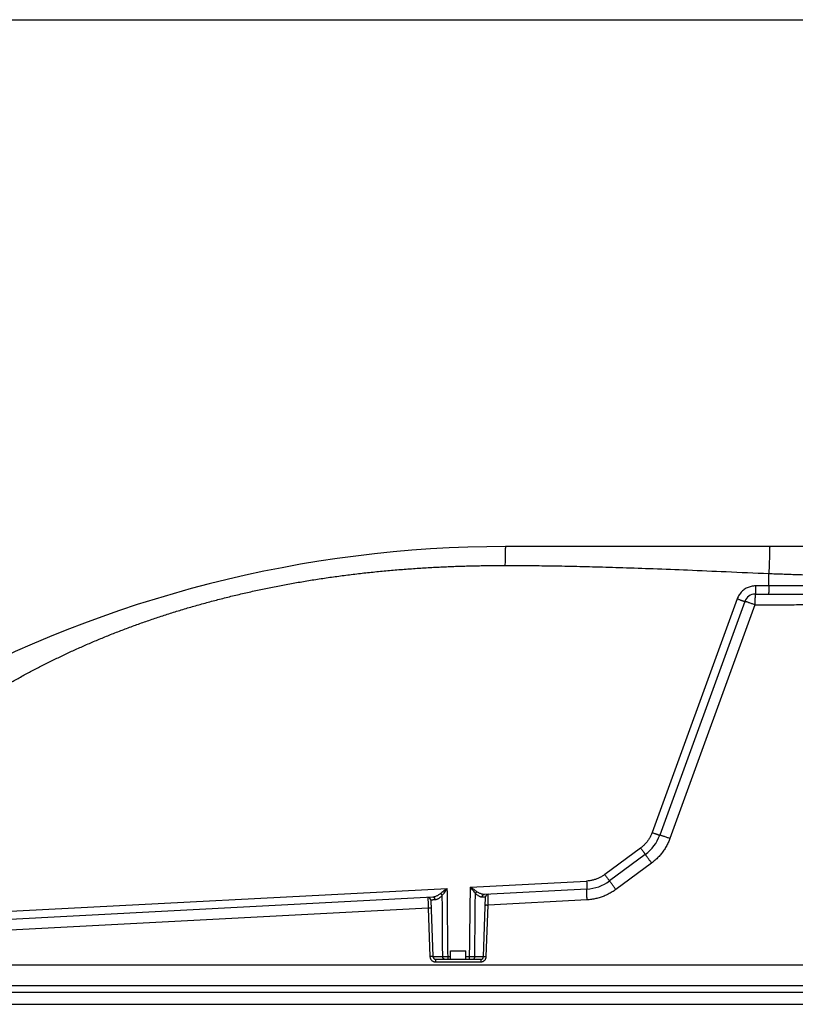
# Model space of a CAD drawing. Extents: x 0 to 594, y 0 to 420.
# Tile 22 of 57: x 265 to 311, y 177 to 236. Entities that reach past the tile are written whole.
import ezdxf

# ---------------------------------------------------------------- set-up
doc = ezdxf.new("R2010")
doc.units = 0
doc.header["$LTSCALE"] = 32.67
doc.layers.get('0').update_dxf_attribs({"linetype": 'CONTINUOUS'})
doc.layers.add('DRIV_DIM', color=7, linetype='CONTINUOUS')
doc.styles.get("Standard").update_dxf_attribs({"font": 'txt', "width": 0.8})
doc.dimstyles.new('DIMSTYLE_1', dxfattribs={"dimtxt": 3.8, "dimasz": 1.8, "dimexe": 0.18, "dimexo": 0.0625, "dimgap": 0.09, "dimtad": 1, "dimdec": 3, "dimlfac": 6, "dimtxsty": 'STANDARD', "dimblk": 'OPEN', "dimblk1": 'OPEN', "dimblk2": 'OPEN', "dimcen": 0.09, "dimazin": 3, "dimtp": 0.001, "dimtm": 0.001, "dimtfac": 1, "dimtdec": 3, "dimtofl": 0, "dimtmove": 0, "dimatfit": 3, "dimtolj": 1})

# ---------------------------------------------------------------- blocks, each defined once
blk = doc.blocks.new('_OPEN')
at = {"color": 0, "linetype": 'BYBLOCK'}
for p, q in [((0, 0), (-1, 0.342)), ((-1, -0.342), (0, 0)), ((-1, 0), (0, 0))]:
    blk.add_line(p, q, dxfattribs=at)
blk = doc.blocks.new('*D11')
at = {"layer": 'DRIV_DIM', "color": 2, "linetype": 'CONTINUOUS'}
for p, q in [((258.952, 235.813), (478.762, 235.813)), ((476.762, 235.813), (476.762, 179.23)), ((476.762, 122.646), (476.762, 179.23)), ((449.035, 122.646), (478.762, 122.646))]:
    blk.add_line(p, q, dxfattribs=at)
at = {"layer": 'DRIV_DIM', "color": 2, "linetype": 'CONTINUOUS', "xscale": 1.8, "yscale": 1.8, "zscale": 1.8}
for p, rotation in [((476.762, 235.813), 90), ((476.762, 122.646), 270)]:
    blk.add_blockref('_OPEN', p, dxfattribs=dict(at, rotation=rotation))

msp = doc.modelspace()

# ---------------------------------------------------------------- linework, layer by layer
at = {"color": 7, "linetype": 'CONTINUOUS'}
for p, q in [((316.67128, 204.31295), (293.7016, 204.31295)), ((308.63716, 201.47962), (336.33203, 201.47962)), ((308.01069, 201.04097), (302.92413, 187.06575)), ((302.06194, 185.91114), (299.92001, 184.32619)), ((298.56377, 183.83925), (292.43332, 183.51797)), ((289.3428, 183.356), (247.66425, 181.17172)), ((289.23321, 183.18045), (289.35101, 179.80713)), ((292.38552, 179.80713), (292.50993, 183.36963)), ((290.40993, 179.64629), (290.40993, 180.14629)), ((290.40993, 180.14629), (291.3266, 180.14629)), ((291.3266, 179.64629), (291.3266, 180.14629)), ((289.51757, 179.64629), (292.21896, 179.64629)), ((243.84419, 179.31295), (341.72567, 179.31295))]:
    msp.add_line(p, q, dxfattribs=at)
at = {"color": 9, "linetype": 'CONTINUOUS'}
for p, q in [((309.44614, 201.96217), (309.44691, 202.70511)), ((318.68475, 201.96217), (308.65159, 201.96217)), ((307.55528, 201.19453), (302.46872, 187.2193)), ((308.61721, 200.83431), (303.53134, 186.86099)), ((301.77898, 186.29563), (299.63702, 184.71066)), ((302.43925, 185.39851), (300.2973, 183.81355)), ((291.6039, 183.95698), (298.55205, 184.32112)), ((253.96839, 181.98459), (290.21613, 183.88425)), ((298.57942, 183.19677), (292.6548, 182.88627)), ((289.07865, 182.69885), (253.90466, 180.85546)), ((289.07865, 182.69885), (289.17963, 179.80714)), ((292.54728, 179.80714), (292.6548, 182.88627)), ((289.35101, 179.80714), (289.94126, 179.80714)), ((290.26099, 179.80714), (290.40993, 179.80714)), ((291.3266, 179.80714), (291.5499, 179.80714)), ((291.8631, 179.80714), (292.38552, 179.80714)), ((289.51276, 179.48544), (292.21415, 179.48544)), ((243.90947, 178.06735), (341.6604, 178.06735)), ((244.13827, 177.67302), (341.4316, 177.67302)), ((245.25981, 176.95152), (340.31006, 176.95152))]:
    msp.add_line(p, q, dxfattribs=at)
at = {"color": 7, "linetype": 'CONTINUOUS'}
for centre, radius, start, end in [((293.7016, 132.64629), 71.66667, 89.9999996, 118.6534811), ((308.63716, 200.81295), 0.66667, 89.9993958, 160.0001766), ((300.5749, 187.92079), 2.5, 306.4996786, 340.0002952), ((298.43294, 186.33583), 2.5, 272.9997056, 306.5003159), ((289.06665, 183.17463), 0.16667, 2, 93), ((292.67649, 183.36382), 0.16667, 93, 178), ((289.51757, 179.81295), 0.16667, 182.0020353, 269.9987377), ((292.21896, 179.81295), 0.16667, 270.0012547, 357.9979798)]:
    msp.add_arc(centre, radius, start, end, dxfattribs=at)
at = {"color": 9, "linetype": 'CONTINUOUS'}
for points, knots in [([(293.7016, 204.31295), (293.69811, 204.31295), (293.69674, 204.2939), (293.69157, 204.27109), (293.68865, 204.22116), (293.68457, 204.15824), (293.68121, 204.07688), (293.6792, 204.01769), (293.67824, 203.98552)], [0, 0, 0, 0, 0.03178994, 0.11925254, 0.26241362, 0.45916129, 0.70635819, 1, 1, 1, 1]), ([(309.49501, 204.31295), (309.49896, 204.31295), (309.49495, 204.2885), (309.50087, 204.26241), (309.49799, 204.20059), (309.4982, 204.12395), (309.49624, 204.04679), (309.49498, 203.99656), (309.49455, 203.97963)], [0, 0, 0, 0, 0.03553609, 0.13962617, 0.31137933, 0.54847876, 0.84763954, 1, 1, 1, 1]), ([(293.67808, 203.98024), (293.67704, 203.94526), (293.67509, 203.86947), (293.67269, 203.74968), (293.67071, 203.61823), (293.66923, 203.47907), (293.66826, 203.33447), (293.66797, 203.2365), (293.66792, 203.18701)], [0, 0, 0, 0, 0.13243588, 0.28654706, 0.4531565, 0.62954228, 0.81282196, 1, 1, 1, 1]), ([(309.49455, 203.97963), (309.49397, 203.95689), (309.4922, 203.88869), (309.48857, 203.76949), (309.48354, 203.61783), (309.47761, 203.45261), (309.4709, 203.27618), (309.46348, 203.09101), (309.45546, 202.89967), (309.44982, 202.77036), (309.44691, 202.70511)], [0, 0, 0, 0, 0.05352944, 0.16073935, 0.28028888, 0.41050802, 0.54957739, 0.69555376, 0.84639728, 1, 1, 1, 1]), ([(253.9753, 188.85763), (254.17662, 189.02739), (254.58552, 189.37092), (255.20937, 189.88975), (255.85165, 190.4164), (256.51018, 190.94709), (257.18245, 191.47845), (257.86581, 192.00698), (258.55565, 192.52792), (259.24489, 193.03508), (259.92578, 193.52245), (260.59385, 193.98701), (261.24757, 194.42813), (261.88599, 194.84574), (262.50887, 195.24037), (263.11765, 195.61364), (263.71733, 195.96916), (264.31444, 196.311), (264.91522, 196.64299), (265.52434, 196.96782), (266.14407, 197.28653), (266.77448, 197.59896), (267.41518, 197.90472), (268.06601, 198.20358), (268.72736, 198.49553), (269.39922, 198.78038), (270.08159, 199.05796), (270.7746, 199.32811), (271.47837, 199.59073), (272.19308, 199.84565), (272.91867, 200.09268), (273.65485, 200.33151), (274.40098, 200.56178), (275.15634, 200.78315), (275.92044, 200.99535), (276.69312, 201.19827), (277.47444, 201.39184), (278.2645, 201.57599), (279.06337, 201.75065), (279.87108, 201.91573), (280.68775, 202.07116), (281.51347, 202.21687), (282.34834, 202.35276), (283.19263, 202.47879), (284.04644, 202.59485), (284.90922, 202.70078), (285.77936, 202.79633), (286.65441, 202.88124), (287.53194, 202.95543), (288.41021, 203.01894), (289.28838, 203.07197), (290.1661, 203.11475), (291.04312, 203.14753), (291.91916, 203.17057), (292.79398, 203.18413), (293.37678, 203.18704), (293.66792, 203.18701)], [0, 0, 0, 0, 0.01826814, 0.03704661, 0.05628654, 0.07588561, 0.09571545, 0.1157288, 0.13581301, 0.15568007, 0.17508849, 0.19389783, 0.21212542, 0.22979347, 0.24681614, 0.26327507, 0.27932871, 0.29517482, 0.3110028, 0.32694228, 0.34306056, 0.35934357, 0.37574768, 0.39230537, 0.40902243, 0.42589514, 0.44292615, 0.46012298, 0.4774905, 0.49503321, 0.51275939, 0.53066009, 0.54872039, 0.56692501, 0.58526123, 0.60373024, 0.62234102, 0.64109782, 0.6600043, 0.67906509, 0.69828561, 0.71767153, 0.73722828, 0.75696081, 0.77688674, 0.79699969, 0.81725938, 0.83760977, 0.85798506, 0.87834916, 0.89869271, 0.91901322, 0.93930741, 0.95957197, 0.97980365, 1, 1, 1, 1]), ([(293.66792, 203.18701), (294.07652, 203.18696), (294.92251, 203.18414), (296.23167, 203.17006), (297.62889, 203.14558), (299.13141, 203.10956), (300.77797, 203.06025), (302.61433, 202.99533), (304.67448, 202.9131), (306.9784, 202.81376), (308.59585, 202.74213), (309.44691, 202.70511)], [0, 0, 0, 0, 0.07764302, 0.16075546, 0.24877963, 0.34318493, 0.44634509, 0.5618003, 0.69234896, 0.83812785, 1, 1, 1, 1]), ([(309.44691, 202.70511), (309.51567, 202.70268), (309.65318, 202.69782), (309.85944, 202.69054), (310.06562, 202.68329), (310.27161, 202.67607), (310.47731, 202.66887), (310.6826, 202.66171), (310.88738, 202.65458), (311.09154, 202.64749), (311.29497, 202.64043), (311.49756, 202.63342), (311.69921, 202.62646), (311.8998, 202.61954), (312.09923, 202.61267), (312.2974, 202.60586), (312.4942, 202.5991), (312.68952, 202.5924), (312.88326, 202.58576), (313.07532, 202.57918), (313.2656, 202.57267), (313.45399, 202.56622), (313.6404, 202.55984), (313.82472, 202.55354), (314.00686, 202.5473), (314.18672, 202.54115), (314.36421, 202.53507), (314.53923, 202.52908), (314.71169, 202.52317), (314.88149, 202.51735), (315.04855, 202.51162), (315.21278, 202.50598), (315.37409, 202.50043), (315.5324, 202.49498), (315.68762, 202.48963), (315.83967, 202.48438), (315.98847, 202.47923), (316.13393, 202.47419), (316.27599, 202.46926), (316.41457, 202.46443), (316.54959, 202.45972), (316.68099, 202.45513), (316.80868, 202.45065), (316.93261, 202.4463), (317.05272, 202.44207), (317.16892, 202.43796), (317.28118, 202.43398), (317.38941, 202.43013), (317.49358, 202.42641), (317.59362, 202.42282), (317.68948, 202.41938), (317.7811, 202.41607), (317.86845, 202.4129), (317.95148, 202.40988), (318.03013, 202.407), (318.10437, 202.40428), (318.17417, 202.4017), (318.23948, 202.39928), (318.30026, 202.39701), (318.3565, 202.3949), (318.40815, 202.39296), (318.45519, 202.39117), (318.49759, 202.38955), (318.53536, 202.3881), (318.56838, 202.38682), (318.59693, 202.38571), (318.62012, 202.38479), (318.64037, 202.38399), (318.65144, 202.38353), (318.66472, 202.38301), (318.66472, 202.383)], [0, 0, 0, 0, 0.02237632, 0.04475625, 0.06712784, 0.08947923, 0.11179854, 0.13407393, 0.15629358, 0.17844569, 0.20051851, 0.22250033, 0.24437946, 0.2661443, 0.2877833, 0.30928497, 0.33063789, 0.35183072, 0.37285221, 0.39369121, 0.41433663, 0.43477753, 0.45500304, 0.47500242, 0.49476505, 0.51428043, 0.5335382, 0.55252813, 0.57124015, 0.58966434, 0.60779093, 0.62561031, 0.64311303, 0.6602898, 0.67713153, 0.69362928, 0.7097743, 0.72555803, 0.74097211, 0.75600835, 0.7706588, 0.78491568, 0.79877145, 0.81221877, 0.82525052, 0.83785981, 0.85003995, 0.86178452, 0.87308728, 0.88394227, 0.89434374, 0.90428618, 0.91376436, 0.92277324, 0.93130809, 0.93936439, 0.9469379, 0.95402462, 0.96062082, 0.96672301, 0.972328, 0.97743282, 0.9820348, 0.98613152, 0.98972084, 0.99280086, 0.99536999, 0.99742689, 0.99897049, 1, 1, 1, 1]), ([(308.65159, 201.96217), (308.60899, 201.96217), (308.52319, 201.95747), (308.39557, 201.9362), (308.27028, 201.90067), (308.1496, 201.85133), (308.0354, 201.789), (307.92899, 201.71451), (307.83138, 201.62858), (307.74374, 201.53211), (307.66744, 201.42653), (307.60371, 201.31378), (307.56988, 201.23464), (307.55528, 201.19453)], [0, 0, 0, 0, 0.08971087, 0.18052169, 0.27191132, 0.36338769, 0.45449378, 0.54531861, 0.63636629, 0.72778754, 0.81919665, 0.9101006, 1, 1, 1, 1]), ([(308.65159, 201.96217), (308.65157, 201.93676), (308.6514, 201.88666), (308.65084, 201.81321), (308.64995, 201.74368), (308.64879, 201.67966), (308.64732, 201.62285), (308.6458, 201.57399), (308.64365, 201.53591), (308.64254, 201.50526), (308.63928, 201.49158), (308.63925, 201.47962), (308.63716, 201.47962)], [0, 0, 0, 0, 0.15776102, 0.31096158, 0.45599835, 0.58946084, 0.70821225, 0.80946445, 0.89084618, 0.95046644, 0.98699085, 1, 1, 1, 1]), ([(309.44616, 201.96217), (309.44614, 201.93676), (309.44598, 201.88666), (309.44541, 201.81321), (309.44452, 201.74368), (309.44336, 201.67966), (309.44189, 201.62285), (309.44037, 201.57399), (309.43822, 201.53591), (309.43712, 201.50526), (309.43385, 201.49158), (309.43382, 201.47962), (309.43173, 201.47962)], [0, 0, 0, 0, 0.15776079, 0.3109612, 0.4559979, 0.58946039, 0.70821185, 0.80946414, 0.89084599, 0.95046635, 0.98699082, 1, 1, 1, 1]), ([(308.63716, 201.47962), (308.63481, 201.47962), (308.63433, 201.46651), (308.63075, 201.45117), (308.62912, 201.41719), (308.6265, 201.37463), (308.62446, 201.31979), (308.62246, 201.25553), (308.6211, 201.19662), (308.62039, 201.15935), (308.62016, 201.14659)], [0, 0, 0, 0, 0.0210552, 0.07964635, 0.17546806, 0.30678245, 0.4710818, 0.66519121, 0.88534505, 1, 1, 1, 1]), ([(307.55528, 201.19453), (307.5791, 201.18588), (307.62605, 201.16893), (307.69498, 201.14433), (307.76029, 201.12131), (307.8205, 201.10037), (307.87403, 201.08216), (307.92013, 201.06659), (307.95632, 201.05544), (307.9793, 201.04742), (307.98764, 201.04568)], [0, 0, 0, 0, 0.16619088, 0.32749273, 0.48013085, 0.62053385, 0.74541761, 0.85186296, 0.93738574, 1, 1, 1, 1]), ([(307.98764, 201.04568), (307.99274, 201.04461), (307.99886, 201.04401), (308.00976, 201.03916), (308.0106, 201.04075)], [0, 0, 0, 0, 0.74926826, 1, 1, 1, 1]), ([(308.04074, 201.03278), (308.03394, 201.0342), (308.02575, 201.035), (308.01113, 201.04152), (308.01008, 201.03926)], [0, 0, 0, 0, 0.74653632, 1, 1, 1, 1]), ([(308.32758, 200.93757), (308.30526, 200.94536), (308.25895, 200.96143), (308.19221, 200.98414), (308.13075, 201.0049), (308.0825, 201.01976), (308.05186, 201.03045), (308.04074, 201.03278)], [0, 0, 0, 0, 0.23449492, 0.48642596, 0.70116055, 0.87368732, 1, 1, 1, 1]), ([(308.61721, 200.83431), (308.58546, 200.84584), (308.52285, 200.86844), (308.43094, 200.90124), (308.37077, 200.92245), (308.34149, 200.9327)], [0, 0, 0, 0, 0.34613674, 0.68209068, 1, 1, 1, 1]), ([(308.62016, 201.14659), (308.61991, 201.13242), (308.6192, 201.08943), (308.61827, 201.01625), (308.61754, 200.92633), (308.61728, 200.86523), (308.61721, 200.83431)], [0, 0, 0, 0, 0.13611526, 0.41311167, 0.70296208, 1, 1, 1, 1]), ([(308.61721, 200.83431), (308.92325, 200.83428), (309.56775, 200.83525), (310.58616, 200.83963), (311.70894, 200.84725), (312.94012, 200.85787), (314.28956, 200.87091), (315.77245, 200.88513), (317.37534, 200.89804), (319.01955, 200.90574), (320.59337, 200.90507), (322.03212, 200.8955), (323.34089, 200.87788), (324.5574, 200.85258), (325.70515, 200.81976), (326.7972, 200.77955), (327.84353, 200.73203), (328.52664, 200.69488), (328.86204, 200.67505)], [0, 0, 0, 0, 0.04534051, 0.09548451, 0.15088199, 0.21168732, 0.27789553, 0.35081474, 0.43139212, 0.51537598, 0.59441152, 0.6645576, 0.72853576, 0.78832548, 0.84482388, 0.89864672, 0.95022347, 1, 1, 1, 1]), ([(302.46872, 187.2193), (302.44651, 187.15828), (302.3961, 187.03831), (302.30337, 186.86663), (302.19436, 186.70477), (302.07011, 186.55428), (301.93186, 186.41663), (301.83116, 186.33424), (301.77898, 186.29563)], [0, 0, 0, 0, 0.16665366, 0.3333471, 0.50003412, 0.66671304, 0.83338582, 1, 1, 1, 1]), ([(302.46872, 187.2193), (302.49253, 187.21066), (302.53949, 187.19371), (302.60842, 187.1691), (302.67373, 187.14609), (302.73393, 187.12514), (302.78747, 187.10693), (302.83356, 187.09136), (302.86975, 187.08021), (302.89867, 187.07012), (302.91236, 187.06878), (302.92343, 187.06383), (302.92413, 187.06574)], [0, 0, 0, 0, 0.15802918, 0.31140945, 0.45655149, 0.59005928, 0.70881, 0.81002782, 0.89135059, 0.95088988, 0.98729554, 1, 1, 1, 1]), ([(303.53134, 186.86099), (303.5013, 186.77845), (303.43418, 186.61549), (303.31338, 186.38006), (303.17305, 186.15508), (303.0143, 185.94249), (302.83844, 185.74405), (302.64703, 185.56137), (302.50986, 185.45075), (302.43925, 185.39851)], [0, 0, 0, 0, 0.14237477, 0.28524924, 0.42840003, 0.57163802, 0.71478229, 0.85764613, 1, 1, 1, 1]), ([(303.2417, 186.96424), (303.21939, 186.97204), (303.17308, 186.98811), (303.10634, 187.01082), (303.04488, 187.03158), (302.99663, 187.04644), (302.95807, 187.0599), (302.93982, 187.06169), (302.92506, 187.06829), (302.92413, 187.06574)], [0, 0, 0, 0, 0.21236626, 0.4405263, 0.63499974, 0.79124806, 0.90564299, 0.97559047, 1, 1, 1, 1]), ([(303.53134, 186.86099), (303.49959, 186.87252), (303.43698, 186.89512), (303.34507, 186.92792), (303.2849, 186.94913), (303.25561, 186.95938)], [0, 0, 0, 0, 0.34613666, 0.68209059, 1, 1, 1, 1]), ([(301.77898, 186.29563), (301.79397, 186.27536), (301.82351, 186.23542), (301.86675, 186.17688), (301.90768, 186.12149), (301.9451, 186.07059), (301.9789, 186.02522), (302.00603, 185.98682), (302.03219, 185.95524), (302.04148, 185.93235), (302.06814, 185.91573), (302.06195, 185.91115)], [0, 0, 0, 0, 0.15844838, 0.31211605, 0.45743363, 0.59102571, 0.70978925, 0.81096566, 0.89220491, 0.95162015, 1, 1, 1, 1]), ([(302.25908, 185.64235), (302.24462, 185.66194), (302.21519, 185.70182), (302.17331, 185.75894), (302.13473, 185.81055), (302.1063, 185.85157), (302.07965, 185.88268), (302.07427, 185.89972), (302.05988, 185.90961), (302.06195, 185.91115)], [0, 0, 0, 0, 0.21905404, 0.44583463, 0.63903235, 0.7941598, 0.907614, 0.97676061, 1, 1, 1, 1]), ([(302.43925, 185.39851), (302.41926, 185.42554), (302.37989, 185.47878), (302.3222, 185.55684), (302.28454, 185.60787), (302.26622, 185.63269)], [0, 0, 0, 0, 0.34638551, 0.68231986, 1, 1, 1, 1]), ([(299.63702, 184.71066), (299.58484, 184.67205), (299.47661, 184.59984), (299.30456, 184.50787), (299.12432, 184.43306), (298.93766, 184.37613), (298.74636, 184.33764), (298.61689, 184.32452), (298.55205, 184.32112)], [0, 0, 0, 0, 0.16660818, 0.33327764, 0.49995568, 0.66664415, 0.83334108, 1, 1, 1, 1]), ([(298.55205, 184.32112), (298.55335, 184.29576), (298.55582, 184.24579), (298.55912, 184.1725), (298.56193, 184.10313), (298.56419, 184.03924), (298.56578, 183.98253), (298.56693, 183.93374), (298.56685, 183.89569), (298.56757, 183.86505), (298.56497, 183.85134), (298.56585, 183.83936), (298.56378, 183.83925)], [0, 0, 0, 0, 0.15785375, 0.31111608, 0.45618862, 0.58966601, 0.7084164, 0.80965603, 0.89101691, 0.95060907, 0.98709295, 1, 1, 1, 1]), ([(299.63702, 184.71066), (299.65202, 184.69039), (299.68155, 184.65046), (299.7248, 184.59192), (299.76572, 184.53653), (299.80314, 184.48562), (299.83694, 184.44026), (299.86407, 184.40186), (299.89023, 184.37027), (299.89952, 184.34739), (299.92618, 184.33076), (299.92, 184.32618)], [0, 0, 0, 0, 0.15844831, 0.31211592, 0.45743348, 0.59102556, 0.70978912, 0.81096557, 0.89220485, 0.95162012, 1, 1, 1, 1]), ([(300.11713, 184.05739), (300.10267, 184.07698), (300.07323, 184.11685), (300.03135, 184.17398), (299.99277, 184.22559), (299.96435, 184.2666), (299.93769, 184.29772), (299.93231, 184.31475), (299.91792, 184.32465), (299.92, 184.32618)], [0, 0, 0, 0, 0.21905412, 0.44583472, 0.63903243, 0.79415985, 0.90761403, 0.97676062, 1, 1, 1, 1]), ([(290.21613, 183.88425), (290.17832, 183.85394), (290.10465, 183.79511), (289.99825, 183.71097), (289.90139, 183.63512), (289.84036, 183.58781), (289.81197, 183.56596)], [0, 0, 0, 0, 0.28259229, 0.54974017, 0.79104314, 1, 1, 1, 1]), ([(290.21613, 183.88425), (290.18827, 183.84464), (290.13391, 183.76777), (290.05528, 183.65756), (289.98358, 183.55804), (289.93829, 183.49584), (289.91719, 183.46705)], [0, 0, 0, 0, 0.2830665, 0.55027172, 0.79134799, 1, 1, 1, 1]), ([(290.26099, 179.80714), (290.25336, 180.47348), (290.23811, 181.83251), (290.22346, 183.19155), (290.21613, 183.88425)], [0, 0, 0, 0, 0.49030436, 1, 1, 1, 1]), ([(291.5499, 179.80714), (291.55927, 180.50292), (291.57759, 181.88619), (291.59525, 183.26948), (291.6039, 183.95698)], [0, 0, 0, 0, 0.50299593, 1, 1, 1, 1]), ([(291.89629, 183.58186), (291.8759, 183.60805), (291.83193, 183.6645), (291.76196, 183.75428), (291.6849, 183.85314), (291.63139, 183.92173), (291.6039, 183.957)], [0, 0, 0, 0, 0.20937516, 0.45130033, 0.71797036, 1, 1, 1, 1]), ([(291.99108, 183.68061), (291.96401, 183.6998), (291.90569, 183.74126), (291.81297, 183.80733), (291.71096, 183.88023), (291.64025, 183.93093), (291.60391, 183.95698)], [0, 0, 0, 0, 0.20927216, 0.45126485, 0.71802963, 1, 1, 1, 1]), ([(291.89624, 183.58194), (291.90202, 183.59167), (291.91505, 183.61072), (291.93774, 183.63704), (291.96312, 183.66073), (291.98161, 183.67447), (291.99108, 183.68061)], [0, 0, 0, 0, 0.2462453, 0.50046356, 0.75444519, 1, 1, 1, 1]), ([(292.43332, 183.51797), (292.41715, 183.51712), (292.38242, 183.51807), (292.3274, 183.52649), (292.26636, 183.54235), (292.20008, 183.56593), (292.13038, 183.59701), (292.05961, 183.63507), (292.01363, 183.66461), (291.99108, 183.68061)], [0, 0, 0, 0, 0.10157348, 0.21706782, 0.34841032, 0.49650679, 0.65775768, 0.82660152, 1, 1, 1, 1]), ([(298.56563, 183.50583), (298.56477, 183.52914), (298.56308, 183.5779), (298.56111, 183.64821), (298.55957, 183.71326), (298.55968, 183.764), (298.55873, 183.80485), (298.56218, 183.82314), (298.56101, 183.83911), (298.56378, 183.83925)], [0, 0, 0, 0, 0.20947357, 0.4382514, 0.633294, 0.79003931, 0.90484622, 0.97513401, 1, 1, 1, 1]), ([(300.2973, 183.81355), (300.2267, 183.76131), (300.08081, 183.66247), (299.85017, 183.53284), (299.60899, 183.42268), (299.35927, 183.33302), (299.10308, 183.2646), (298.84262, 183.2179), (298.66715, 183.20136), (298.57942, 183.19677)], [0, 0, 0, 0, 0.14234575, 0.28520427, 0.42834591, 0.571584, 0.71473751, 0.85761732, 1, 1, 1, 1]), ([(300.2973, 183.81355), (300.2773, 183.84057), (300.23793, 183.89382), (300.18024, 183.97188), (300.14258, 184.02291), (300.12427, 184.04772)], [0, 0, 0, 0, 0.34638555, 0.6823199, 1, 1, 1, 1]), ([(289.05792, 183.34107), (289.05575, 183.34095), (289.06009, 183.3274), (289.05608, 183.31292), (289.05916, 183.27871), (289.05931, 183.23654), (289.06133, 183.1819), (289.06327, 183.11799), (289.06579, 183.04527), (289.06861, 182.96542), (289.07174, 182.8799), (289.0751, 182.79042), (289.07745, 182.72962), (289.07865, 182.69885)], [0, 0, 0, 0, 0.0101374, 0.04020791, 0.08965391, 0.15750975, 0.24246397, 0.34286471, 0.45675837, 0.5819294, 0.71596337, 0.85623734, 1, 1, 1, 1]), ([(289.49171, 183.19538), (289.46586, 183.19389), (289.41854, 183.19115), (289.35428, 183.18744), (289.30369, 183.18452), (289.26727, 183.18242), (289.24535, 183.18115), (289.23563, 183.18059), (289.23321, 183.18045)], [0, 0, 0, 0, 0.29999693, 0.54919548, 0.74567126, 0.88712857, 0.97195174, 1, 1, 1, 1]), ([(289.81197, 183.56596), (289.78731, 183.54697), (289.73734, 183.51171), (289.66087, 183.46542), (289.58643, 183.42693), (289.51651, 183.39681), (289.45278, 183.37512), (289.39574, 183.36141), (289.35964, 183.35688), (289.3428, 183.356)], [0, 0, 0, 0, 0.17942525, 0.35222128, 0.51508542, 0.66223744, 0.79086636, 0.90275259, 1, 1, 1, 1]), ([(289.49171, 183.19538), (289.49122, 183.20631), (289.48844, 183.22802), (289.479, 183.25913), (289.46463, 183.28761), (289.44587, 183.31235), (289.42339, 183.33237), (289.39804, 183.34688), (289.37081, 183.35525), (289.35202, 183.35648), (289.3428, 183.356)], [0, 0, 0, 0, 0.13526029, 0.26908778, 0.4001559, 0.52749434, 0.65064829, 0.76979411, 0.88577313, 1, 1, 1, 1]), ([(289.91719, 183.46708), (289.89537, 183.4426), (289.85098, 183.39702), (289.78186, 183.33646), (289.71443, 183.2863), (289.65091, 183.2472), (289.59282, 183.21924), (289.54059, 183.20178), (289.50719, 183.19627), (289.49171, 183.19538)], [0, 0, 0, 0, 0.1910234, 0.37016749, 0.53486183, 0.68009703, 0.80407453, 0.90962138, 1, 1, 1, 1]), ([(289.91725, 183.46714), (289.91045, 183.47708), (289.89542, 183.49644), (289.86992, 183.523), (289.84206, 183.54658), (289.82209, 183.56005), (289.81197, 183.56596)], [0, 0, 0, 0, 0.24837502, 0.50445951, 0.75826599, 1, 1, 1, 1]), ([(289.94126, 179.80714), (289.93729, 180.40643), (289.92929, 181.62641), (289.92122, 182.84639), (289.91719, 183.46708)], [0, 0, 0, 0, 0.49123168, 1, 1, 1, 1]), ([(291.8631, 179.80714), (291.8687, 180.43968), (291.87976, 181.69793), (291.89085, 182.95618), (291.89629, 183.58188)], [0, 0, 0, 0, 0.50271723, 1, 1, 1, 1]), ([(292.29704, 183.35735), (292.28249, 183.35651), (292.25084, 183.35846), (292.20098, 183.37083), (292.14566, 183.39324), (292.08554, 183.42599), (292.02221, 183.4688), (291.95776, 183.52094), (291.91651, 183.56056), (291.89629, 183.58188)], [0, 0, 0, 0, 0.09288206, 0.20045813, 0.32617966, 0.47221524, 0.63602701, 0.81275069, 1, 1, 1, 1]), ([(292.29704, 183.35735), (292.29725, 183.3691), (292.29982, 183.39246), (292.31006, 183.42579), (292.32624, 183.45585), (292.34767, 183.48128), (292.37345, 183.50091), (292.40241, 183.51378), (292.42305, 183.51743), (292.43332, 183.51797)], [0, 0, 0, 0, 0.15254017, 0.30287402, 0.44976355, 0.59252259, 0.73117596, 0.86651522, 1, 1, 1, 1]), ([(292.50993, 183.36963), (292.50707, 183.36947), (292.49557, 183.3688), (292.46969, 183.36731), (292.42678, 183.36483), (292.36732, 183.3614), (292.32223, 183.3588), (292.29704, 183.35735)], [0, 0, 0, 0, 0.04030854, 0.16206107, 0.36460958, 0.64506011, 1, 1, 1, 1]), ([(292.6548, 182.88627), (292.65522, 182.91717), (292.65606, 182.97822), (292.6574, 183.06805), (292.65875, 183.15386), (292.66013, 183.23395), (292.66143, 183.30685), (292.66284, 183.37089), (292.66368, 183.42561), (292.66574, 183.46785), (292.66446, 183.50206), (292.66923, 183.51661), (292.66559, 183.53014), (292.66777, 183.53026)], [0, 0, 0, 0, 0.14393246, 0.28432921, 0.41842708, 0.54360217, 0.657448, 0.75776487, 0.84262192, 0.9103914, 0.95978036, 0.98983436, 1, 1, 1, 1]), ([(298.57942, 183.19677), (298.57768, 183.23057), (298.57439, 183.2972), (298.56999, 183.39492), (298.5674, 183.45883), (298.56623, 183.48992)], [0, 0, 0, 0, 0.34602738, 0.68199001, 1, 1, 1, 1]), ([(289.25003, 182.69885), (289.24987, 182.70329), (289.23364, 182.69915), (289.21997, 182.70198), (289.19758, 182.70118), (289.17234, 182.70133), (289.14297, 182.70072), (289.11142, 182.69996), (289.0897, 182.69925), (289.07865, 182.69885)], [0, 0, 0, 0, 0.07773815, 0.17076629, 0.29562502, 0.44738612, 0.62003262, 0.8067094, 1, 1, 1, 1]), ([(292.49305, 182.88627), (292.49324, 182.89162), (292.51284, 182.88607), (292.5292, 182.88945), (292.5558, 182.88824), (292.5854, 182.88825), (292.61927, 182.88736), (292.64273, 182.88668), (292.6548, 182.88627)], [0, 0, 0, 0, 0.09926696, 0.21769594, 0.37527288, 0.56443434, 0.77607544, 1, 1, 1, 1]), ([(289.35101, 179.80714), (289.35085, 179.81158), (289.33463, 179.80744), (289.32095, 179.81027), (289.29856, 179.80946), (289.27332, 179.80961), (289.24395, 179.809), (289.2124, 179.80824), (289.19068, 179.80753), (289.17963, 179.80714)], [0, 0, 0, 0, 0.07773801, 0.17076602, 0.29562463, 0.44738568, 0.62003221, 0.80670914, 1, 1, 1, 1]), ([(289.17963, 179.80714), (289.18022, 179.79036), (289.18397, 179.75653), (289.19731, 179.70702), (289.21824, 179.65984), (289.24614, 179.61653), (289.2802, 179.57816), (289.31969, 179.54544), (289.3639, 179.51904), (289.41178, 179.49971), (289.46182, 179.48803), (289.49588, 179.48544), (289.51276, 179.48544)], [0, 0, 0, 0, 0.09848983, 0.19873333, 0.29961612, 0.40002371, 0.49972712, 0.59937285, 0.69969136, 0.80056162, 0.90098424, 1, 1, 1, 1]), ([(289.51757, 179.64629), (289.51227, 179.64629), (289.51758, 179.62658), (289.51363, 179.6105), (289.5141, 179.584), (289.51313, 179.55458), (289.5129, 179.52084), (289.51277, 179.49748), (289.51276, 179.48544)], [0, 0, 0, 0, 0.09888933, 0.21720374, 0.37471733, 0.56390636, 0.77571549, 1, 1, 1, 1]), ([(289.94126, 179.80714), (289.95698, 179.80705), (289.98954, 179.80692), (290.03984, 179.8068), (290.09284, 179.80676), (290.14782, 179.80681), (290.20409, 179.80693), (290.24195, 179.80706), (290.26099, 179.80714)], [0, 0, 0, 0, 0.14750587, 0.3054948, 0.47199792, 0.64481542, 0.82129297, 1, 1, 1, 1]), ([(290.04302, 179.64629), (290.03552, 179.64629), (290.01984, 179.64923), (289.99829, 179.66172), (289.97927, 179.6813), (289.96343, 179.7069), (289.95137, 179.73736), (289.94359, 179.7713), (289.94151, 179.79505), (289.94126, 179.80714)], [0, 0, 0, 0, 0.10842039, 0.22479918, 0.3543487, 0.49877299, 0.65687947, 0.82545153, 1, 1, 1, 1]), ([(290.25618, 179.64629), (290.26149, 179.64629), (290.25618, 179.66599), (290.26013, 179.68208), (290.25966, 179.70857), (290.26063, 179.738), (290.26085, 179.77173), (290.26098, 179.7951), (290.26099, 179.80714)], [0, 0, 0, 0, 0.09888933, 0.21720374, 0.37471733, 0.56390636, 0.77571549, 1, 1, 1, 1]), ([(291.54508, 179.64629), (291.55039, 179.64629), (291.54508, 179.66599), (291.54903, 179.68208), (291.54856, 179.70857), (291.54953, 179.738), (291.54975, 179.77173), (291.54988, 179.7951), (291.5499, 179.80714)], [0, 0, 0, 0, 0.0988889, 0.21720302, 0.37471647, 0.56390558, 0.77571502, 1, 1, 1, 1]), ([(291.5499, 179.80714), (291.56887, 179.80706), (291.60649, 179.80693), (291.66222, 179.80681), (291.7163, 179.80676), (291.768, 179.8068), (291.81668, 179.80692), (291.84803, 179.80705), (291.8631, 179.80714)], [0, 0, 0, 0, 0.18172157, 0.36040148, 0.53380585, 0.69963353, 0.85569306, 1, 1, 1, 1]), ([(291.75389, 179.64629), (291.76193, 179.64629), (291.77859, 179.64917), (291.80169, 179.66157), (291.82217, 179.68112), (291.83923, 179.70675), (291.85221, 179.73726), (291.86058, 179.77124), (291.86282, 179.79505), (291.8631, 179.80714)], [0, 0, 0, 0, 0.1133254, 0.23329592, 0.36444354, 0.50842657, 0.66436882, 0.82953724, 1, 1, 1, 1]), ([(292.21896, 179.64629), (292.21365, 179.64629), (292.21896, 179.62658), (292.21501, 179.6105), (292.21548, 179.584), (292.21451, 179.55458), (292.21429, 179.52084), (292.21416, 179.49748), (292.21415, 179.48544)], [0, 0, 0, 0, 0.09888932, 0.21720371, 0.3747173, 0.56390633, 0.77571547, 1, 1, 1, 1]), ([(292.21415, 179.48544), (292.23103, 179.48544), (292.2651, 179.48803), (292.31516, 179.49972), (292.36304, 179.51905), (292.40724, 179.54545), (292.44672, 179.57816), (292.48076, 179.61652), (292.50865, 179.65982), (292.52959, 179.707), (292.54294, 179.75652), (292.54669, 179.79035), (292.54728, 179.80714)], [0, 0, 0, 0, 0.09904718, 0.19949944, 0.30038154, 0.40068127, 0.50028425, 0.59994486, 0.70033208, 0.8012208, 0.90148537, 1, 1, 1, 1]), ([(292.38552, 179.80714), (292.38571, 179.81249), (292.40532, 179.80694), (292.42167, 179.81032), (292.44827, 179.80911), (292.47787, 179.80912), (292.51175, 179.80822), (292.5352, 179.80755), (292.54728, 179.80714)], [0, 0, 0, 0, 0.09926747, 0.21769678, 0.37527387, 0.56443523, 0.77607597, 1, 1, 1, 1])]:
    msp.add_open_spline(points, degree=3, knots=knots, dxfattribs=at)
for points in [[(293.67824, 203.98552), (293.67818, 203.98376), (293.67813, 203.982), (293.67808, 203.98024)], [(308.01008, 201.03926), (308.01005, 201.0392), (308.01003, 201.03913), (308.01, 201.03906)], [(308.0106, 201.04075), (308.01063, 201.04082), (308.01067, 201.04089), (308.01069, 201.04097)], [(308.34149, 200.9327), (308.33685, 200.93432), (308.33221, 200.93595), (308.32758, 200.93757)], [(303.25561, 186.95938), (303.25098, 186.961), (303.24634, 186.96263), (303.2417, 186.96424)], [(302.26622, 185.63269), (302.26384, 185.63591), (302.26146, 185.63913), (302.25908, 185.64235)], [(300.12427, 184.04772), (300.12189, 184.05094), (300.11951, 184.05417), (300.11713, 184.05739)], [(298.56623, 183.48992), (298.56603, 183.49522), (298.56583, 183.50053), (298.56563, 183.50583)]]:
    msp.add_open_spline(points, degree=3, dxfattribs=at)

# ---------------------------------------------------------------- dimensions: what is measured, and where the dimension line sits
at = {"layer": 'DRIV_DIM', "color": 2, "linetype": 'CONTINUOUS'}
dim = msp.add_linear_dim(base=(476.76236, 235.81295), p1=(449.03493, 122.64629), p2=(258.95157, 235.81295), angle=90, dimstyle='DIMSTYLE_1', dxfattribs=at)
dim.commit()
dim.dimension.update_dxf_attribs({"geometry": '*D11', "text_midpoint": (475.81236, 175.01623), "dimtype": 160})

doc.saveas('drawing.dxf')
